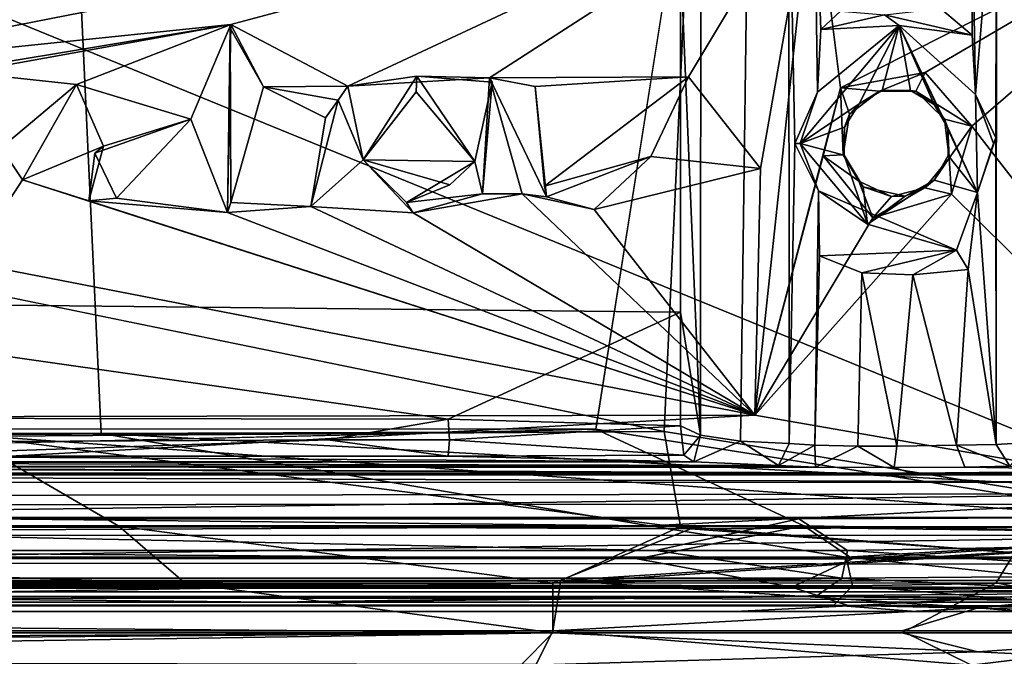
# Model space of a CAD drawing. Header units: millimetres. Extents: x -474 to 3044, y -109 to 1309.
# Tile 101 of 118: x 2707 to 2753, y 1031 to 1061. Entities that reach past the tile are written whole.
import ezdxf

# ---------------------------------------------------------------- set-up
doc = ezdxf.new("R2010")
doc.units = ezdxf.units.MM
doc.layers.add('Layer 01', color=7, linetype='Continuous', true_color=0x000000)

msp = doc.modelspace()

# ---------------------------------------------------------------- linework, layer by layer
at = {"layer": 'Layer 01'}
for points in [[(2765, 1037, 1021), (2765, 1073.006, 1021), (2687.281, 1068.759, 1021)], [(2734.305, 1041.552, 949), (2765, 1036.673, 949), (2765, 1073.199, 948.999), (2738.573, 1068.581, 949)], [(2765, 1036.974, 946), (2737.499, 1041.439, 946), (2738.559, 1064.007, 946), (2765, 1073, 946)], [(2709.857, 1068.569, 1018), (2765, 1072.722, 1018), (2765, 1038.441, 1018), (2711.123, 1041.347, 1018)], [(2738.279, 1063.708, 1011.4), (2739.224, 1069.205, 1010.823), (2739.212, 1041.262, 1010.841)], [(2741.091, 1040.98, 1007.016), (2739.212, 1041.262, 1010.841), (2739.224, 1069.205, 1010.823), (2741.455, 1068.997, 1006.161)], [(2743.634, 1054.931, 999.658), (2743.352, 1069.101, 1000.588), (2744.522, 1069.162, 997.681), (2744.699, 1057.333, 997.42)], [(2744.852, 1060.274, 997.348), (2744.699, 1057.333, 997.42), (2744.522, 1069.162, 997.681)], [(2744.522, 1069.162, 997.681), (2745.775, 1061.134, 996.408), (2744.852, 1060.274, 997.348)], [(2751.9, 1069.176, 997.275), (2751.937, 1060.013, 997.41), (2750.461, 1061.255, 995.996)], [(2751.9, 1069.176, 997.275), (2752.093, 1057.231, 997.44), (2751.937, 1060.013, 997.41)], [(2753.077, 1069.13, 999.416), (2752.093, 1057.231, 997.44), (2751.9, 1069.176, 997.275)], [(2752.093, 1057.231, 997.44), (2753.077, 1069.13, 999.416), (2753.055, 1055.191, 999.365)], [(2753.077, 1069.13, 999.416), (2753.058, 1040.833, 999.373), (2753.055, 1055.191, 999.365)], [(2753.077, 1069.13, 999.416), (2754.946, 1069.009, 1005.082), (2754.594, 1040.921, 1004.073), (2753.058, 1040.833, 999.373)], [(2765, 1037, 1021), (2687.281, 1068.759, 1021), (2704.563, 1041.302, 1021)], [(2743.357, 1040.881, 1000.694), (2741.091, 1040.98, 1007.016), (2741.455, 1068.997, 1006.161), (2743.352, 1069.101, 1000.588)], [(2743.357, 1040.881, 1000.694), (2743.352, 1069.101, 1000.588), (2743.634, 1054.931, 999.658)], [(1606.031, 1041.521, 949), (2738.573, 1068.581, 949), (-165.466, 1068.57, 949)], [(2737.499, 1041.439, 946), (1462.188, 1037.006, 946), (1255.33, 1041.419, 946), (2605.472, 1068.487, 946)], [(1606.031, 1041.521, 949), (2174.355, 1041.634, 949), (2738.573, 1068.581, 949)], [(2709.857, 1068.569, 1018), (2328.779, 1041.341, 1018), (2166.588, 1068.646, 1018)], [(2174.355, 1041.634, 949), (2734.305, 1041.552, 949), (2738.573, 1068.581, 949)], [(2709.857, 1068.569, 1018), (2711.123, 1041.347, 1018), (2328.779, 1041.341, 1018)], [(2605.472, 1068.487, 946), (2738.559, 1064.007, 946), (2737.499, 1041.439, 946)], [(2675.17, 1067.234, 1017.4), (2696.245, 1058.329, 1017.393), (2744.497, 1067.797, 1017.4)], [(2744.497, 1067.797, 1017.4), (2696.245, 1058.329, 1017.393), (2717.201, 1060.501, 1017.388)], [(2722.69, 1057.616, 1017.392), (2744.497, 1067.797, 1017.4), (2717.201, 1060.501, 1017.388)], [(2722.69, 1057.616, 1017.392), (2729.328, 1058.009, 1017.379), (2744.497, 1067.797, 1017.4)], [(2738.647, 1058.06, 1017.317), (2744.497, 1067.797, 1017.4), (2729.328, 1058.009, 1017.379)], [(2742.028, 1053.754, 1017.292), (2744.497, 1067.797, 1017.4), (2738.647, 1058.06, 1017.317)], [(2741.757, 1042.205, 1017.4), (2745.775, 1057.544, 1017.397), (2744.497, 1067.797, 1017.4)], [(2741.757, 1042.205, 1017.4), (2744.497, 1067.797, 1017.4), (2742.028, 1053.754, 1017.292)], [(2744.497, 1067.797, 1017.4), (2745.775, 1057.544, 1017.397), (2765.678, 1067.602, 1017.4)], [(2745.775, 1057.544, 1017.397), (2749.74, 1058.264, 1017.399), (2765.678, 1067.602, 1017.4)], [(2751.922, 1055.75, 1017.4), (2765.678, 1067.602, 1017.4), (2749.74, 1058.264, 1017.399)], [(2765.678, 1067.602, 1017.4), (2751.922, 1055.75, 1017.4), (2765.678, 1038.027, 1017.403)], [(2738.279, 1063.708, 1011.4), (2738.275, 1047.025, 1011.4), (2688.538, 1047.538, 1011.4), (2688.554, 1062.925, 1011.4)], [(2738.275, 1047.025, 1011.4), (2738.279, 1063.708, 1011.4), (2739.212, 1041.262, 1010.841)], [(2747.827, 1060.961, 995.647), (2744.852, 1060.274, 997.348), (2745.775, 1061.134, 996.408)], [(2748.519, 1060.46, 997.427), (2744.852, 1060.274, 997.348), (2747.827, 1060.961, 995.647)], [(2747.827, 1060.961, 995.647), (2750.461, 1061.255, 995.996), (2751.937, 1060.013, 997.41)], [(2751.937, 1060.013, 997.41), (2748.519, 1060.46, 997.427), (2747.827, 1060.961, 995.647)], [(2696.245, 1058.329, 1017.393), (2699.333, 1057.541, 1017.246), (2717.201, 1060.501, 1017.388)], [(2717.201, 1060.501, 1017.388), (2699.333, 1057.541, 1017.246), (2704.736, 1058.251, 1017.372)], [(2709.967, 1057.699, 1017.262), (2717.201, 1060.501, 1017.388), (2704.736, 1058.251, 1017.372)], [(2717.201, 1060.501, 1017.388), (2709.967, 1057.699, 1017.262), (2715.332, 1056.068, 1017.114)], [(2717.201, 1060.501, 1017.388), (2715.332, 1056.068, 1017.114), (2717.05, 1051.699, 1017.407)], [(2717.17, 1060.341, 1016.9), (2717.201, 1060.501, 1017.388), (2717.05, 1051.699, 1017.407)], [(2717.201, 1060.501, 1017.388), (2717.17, 1060.341, 1016.9), (2718.728, 1057.586, 1017.2)], [(2717.201, 1060.501, 1017.388), (2718.728, 1057.586, 1017.2), (2722.69, 1057.616, 1017.392)], [(2744.699, 1057.333, 997.42), (2748.519, 1060.46, 997.427), (2743.886, 1054.93, 997.521)], [(2743.886, 1054.93, 997.521), (2748.519, 1060.46, 997.427), (2746.64, 1056.796, 997.502)], [(2744.852, 1060.274, 997.348), (2748.519, 1060.46, 997.427), (2744.699, 1057.333, 997.42)], [(2746.64, 1056.796, 997.502), (2748.519, 1060.46, 997.427), (2747.727, 1057.42, 997.503)], [(2748.519, 1060.46, 997.427), (2749.048, 1057.411, 997.505), (2747.727, 1057.42, 997.503)], [(2752.093, 1057.231, 997.44), (2748.519, 1060.46, 997.427), (2751.937, 1060.013, 997.41)], [(2749.048, 1057.411, 997.505), (2748.519, 1060.46, 997.427), (2750.164, 1056.755, 997.506)], [(2750.804, 1055.67, 997.508), (2750.164, 1056.755, 997.506), (2748.519, 1060.46, 997.427)], [(2752.186, 1052.635, 997.482), (2748.519, 1060.46, 997.427), (2752.093, 1057.231, 997.44)], [(2750.804, 1055.67, 997.508), (2748.519, 1060.46, 997.427), (2752.186, 1052.635, 997.482)], [(2717.17, 1060.341, 1016.9), (2717.05, 1051.699, 1017.407), (2717.205, 1052.162, 1016.979)], [(2717.205, 1052.162, 1016.979), (2718.728, 1057.586, 1017.2), (2717.17, 1060.341, 1016.9)], [(2704.736, 1058.251, 1017.372), (2706.443, 1054.735, 1017.079), (2709.967, 1057.699, 1017.262)], [(2725.913, 1058.091, 1016.9), (2729.328, 1058.009, 1017.379), (2722.69, 1057.616, 1017.392)], [(2723.408, 1054.172, 1017.202), (2725.913, 1058.091, 1016.9), (2722.69, 1057.616, 1017.392)], [(2723.408, 1054.172, 1017.202), (2725.892, 1057.359, 1017.44), (2725.913, 1058.091, 1016.9)], [(2725.913, 1058.091, 1016.9), (2725.892, 1057.359, 1017.44), (2728.638, 1054.089, 1017.106)], [(2725.913, 1058.091, 1016.9), (2729.451, 1057.797, 1016.908), (2729.328, 1058.009, 1017.379)], [(2729.451, 1057.797, 1016.908), (2725.913, 1058.091, 1016.9), (2728.638, 1054.089, 1017.106)], [(2729.328, 1058.009, 1017.379), (2731.468, 1057.6, 1017.061), (2738.647, 1058.06, 1017.317)], [(2738.647, 1058.06, 1017.317), (2731.468, 1057.6, 1017.061), (2731.905, 1052.933, 1017.42)], [(2738.647, 1058.06, 1017.317), (2731.905, 1052.933, 1017.42), (2736.886, 1054.325, 1017.153)], [(2738.647, 1058.06, 1017.317), (2736.886, 1054.325, 1017.153), (2742.028, 1053.754, 1017.292)], [(2747.597, 1057.377, 1016.438), (2749.74, 1058.264, 1017.399), (2745.775, 1057.544, 1017.397)], [(2747.597, 1057.377, 1016.438), (2749.299, 1057.387, 1016.357), (2749.74, 1058.264, 1017.399)], [(2749.299, 1057.387, 1016.357), (2751.922, 1055.75, 1017.4), (2749.74, 1058.264, 1017.399)], [(2707.441, 1053.222, 1017.344), (2709.967, 1057.699, 1017.262), (2706.443, 1054.735, 1017.079)], [(2709.967, 1057.699, 1017.262), (2707.441, 1053.222, 1017.344), (2711.227, 1054.805, 1017.382)], [(2709.967, 1057.699, 1017.262), (2711.227, 1054.805, 1017.382), (2715.332, 1056.068, 1017.114)], [(2721.629, 1056.137, 1017.4), (2718.728, 1057.586, 1017.2), (2717.205, 1052.162, 1016.979), (2720.956, 1051.976, 1017.331)], [(2722.69, 1057.616, 1017.392), (2718.728, 1057.586, 1017.2), (2722.222, 1056.963, 1016.895)], [(2718.728, 1057.586, 1017.2), (2721.629, 1056.137, 1017.4), (2722.222, 1056.963, 1016.895)], [(2722.69, 1057.616, 1017.392), (2722.222, 1056.963, 1016.895), (2723.408, 1054.172, 1017.202)], [(2729.451, 1057.797, 1016.908), (2728.638, 1054.089, 1017.106), (2728.987, 1052.567, 1017.18)], [(2728.987, 1052.567, 1017.18), (2730.846, 1052.579, 1017.399), (2729.328, 1058.009, 1017.379)], [(2729.328, 1058.009, 1017.379), (2729.451, 1057.797, 1016.908), (2728.987, 1052.567, 1017.18)], [(2731.992, 1052.432, 1016.826), (2731.468, 1057.6, 1017.061), (2729.328, 1058.009, 1017.379)], [(2729.328, 1058.009, 1017.379), (2730.846, 1052.579, 1017.399), (2731.992, 1052.432, 1016.826)], [(2731.468, 1057.6, 1017.061), (2731.992, 1052.432, 1016.826), (2731.905, 1052.933, 1017.42)], [(2725.892, 1057.359, 1017.44), (2723.408, 1054.172, 1017.202), (2728.638, 1054.089, 1017.106)], [(2744.96, 1054.352, 1017.4), (2745.775, 1057.544, 1017.397), (2741.757, 1042.205, 1017.4)], [(2743.634, 1054.931, 999.658), (2744.699, 1057.333, 997.42), (2743.886, 1054.93, 997.521)], [(2745.891, 1054.406, 1016.426), (2745.775, 1057.544, 1017.397), (2744.96, 1054.352, 1017.4)], [(2746.19, 1056.31, 1016.386), (2747.597, 1057.377, 1016.438), (2745.775, 1057.544, 1017.397)], [(2745.891, 1054.406, 1016.426), (2746.19, 1056.31, 1016.386), (2745.775, 1057.544, 1017.397)], [(2747.597, 1057.377, 1016.438), (2746.19, 1056.31, 1016.386), (2746.64, 1056.796, 997.502)], [(2747.597, 1057.377, 1016.438), (2746.64, 1056.796, 997.502), (2747.727, 1057.42, 997.503)], [(2749.299, 1057.387, 1016.357), (2747.597, 1057.377, 1016.438), (2747.727, 1057.42, 997.503)], [(2749.299, 1057.387, 1016.357), (2747.727, 1057.42, 997.503), (2749.048, 1057.411, 997.505)], [(2749.299, 1057.387, 1016.357), (2749.048, 1057.411, 997.505), (2750.164, 1056.755, 997.506)], [(2750.164, 1056.755, 997.506), (2750.643, 1056.076, 1016.424), (2749.299, 1057.387, 1016.357)], [(2749.299, 1057.387, 1016.357), (2750.643, 1056.076, 1016.424), (2751.922, 1055.75, 1017.4)], [(2753.055, 1055.191, 999.365), (2752.945, 1054.927, 997.777), (2752.093, 1057.231, 997.44)], [(2752.945, 1054.927, 997.777), (2752.186, 1052.635, 997.482), (2752.093, 1057.231, 997.44)], [(2722.222, 1056.963, 1016.895), (2720.956, 1051.976, 1017.331), (2723.408, 1054.172, 1017.202)], [(2720.956, 1051.976, 1017.331), (2722.222, 1056.963, 1016.895), (2721.629, 1056.137, 1017.4)], [(2745.956, 1055.697, 997.504), (2743.886, 1054.93, 997.521), (2746.64, 1056.796, 997.502)], [(2746.19, 1056.31, 1016.386), (2745.956, 1055.697, 997.504), (2746.64, 1056.796, 997.502)], [(2750.643, 1056.076, 1016.424), (2750.164, 1056.755, 997.506), (2750.804, 1055.67, 997.508)], [(2745.956, 1055.697, 997.504), (2746.19, 1056.31, 1016.386), (2745.891, 1054.406, 1016.426)], [(2711.227, 1054.805, 1017.382), (2710.821, 1054.481, 1016.887), (2715.332, 1056.068, 1017.114)], [(2710.821, 1054.481, 1016.887), (2711.846, 1052.374, 1017.062), (2715.332, 1056.068, 1017.114)], [(2715.332, 1056.068, 1017.114), (2711.846, 1052.374, 1017.062), (2717.05, 1051.699, 1017.407)], [(2750.856, 1054.243, 1016.471), (2750.643, 1056.076, 1016.424), (2750.804, 1055.67, 997.508)], [(2750.643, 1056.076, 1016.424), (2750.856, 1054.243, 1016.471), (2751.922, 1055.75, 1017.4)], [(2750.856, 1054.243, 1016.471), (2750.975, 1052.555, 1017.4), (2751.922, 1055.75, 1017.4)], [(2750.975, 1052.555, 1017.4), (2765.678, 1038.027, 1017.403), (2751.922, 1055.75, 1017.4)], [(2745.939, 1054.378, 997.503), (2743.886, 1054.93, 997.521), (2745.956, 1055.697, 997.504)], [(2745.891, 1054.406, 1016.426), (2745.939, 1054.378, 997.503), (2745.956, 1055.697, 997.504)], [(2750.856, 1054.243, 1016.471), (2750.804, 1055.67, 997.508), (2750.817, 1054.367, 997.505)], [(2752.186, 1052.635, 997.482), (2750.817, 1054.367, 997.505), (2750.804, 1055.67, 997.508)], [(2744.571, 1040.806, 997.626), (2743.357, 1040.881, 1000.694), (2743.634, 1054.931, 999.658), (2744.733, 1052.707, 997.418)], [(2743.634, 1054.931, 999.658), (2743.886, 1054.93, 997.521), (2744.733, 1052.707, 997.418)], [(2743.886, 1054.93, 997.521), (2745.939, 1054.378, 997.503), (2747.032, 1051.148, 997.516)], [(2743.886, 1054.93, 997.521), (2747.032, 1051.148, 997.516), (2744.733, 1052.707, 997.418)], [(2753.055, 1055.191, 999.365), (2753.058, 1040.833, 999.373), (2752.186, 1052.635, 997.482)], [(2753.055, 1055.191, 999.365), (2752.186, 1052.635, 997.482), (2752.945, 1054.927, 997.777)], [(2706.443, 1054.735, 1017.079), (2704.904, 1049.354, 1017.394), (2707.441, 1053.222, 1017.344)], [(2707.441, 1053.222, 1017.344), (2710.543, 1052.252, 1017.392), (2711.227, 1054.805, 1017.382)], [(2710.543, 1052.252, 1017.392), (2710.821, 1054.481, 1016.887), (2711.227, 1054.805, 1017.382)], [(2710.821, 1054.481, 1016.887), (2710.543, 1052.252, 1017.392), (2711.846, 1052.374, 1017.062)], [(2741.757, 1042.205, 1017.4), (2747.281, 1051.45, 1017.394), (2744.96, 1054.352, 1017.4)], [(2746.623, 1053.171, 1016.381), (2745.891, 1054.406, 1016.426), (2744.96, 1054.352, 1017.4)], [(2746.623, 1053.171, 1016.381), (2744.96, 1054.352, 1017.4), (2747.281, 1051.45, 1017.394)], [(2746.827, 1052.907, 997.5), (2745.939, 1054.378, 997.503), (2745.891, 1054.406, 1016.426), (2746.623, 1053.171, 1016.381)], [(2745.939, 1054.378, 997.503), (2746.827, 1052.907, 997.5), (2747.032, 1051.148, 997.516)], [(2750.856, 1054.243, 1016.471), (2750.817, 1054.367, 997.505), (2750.167, 1053.206, 997.501)], [(2750.167, 1053.206, 997.501), (2750.817, 1054.367, 997.505), (2752.186, 1052.635, 997.482)], [(2720.956, 1051.976, 1017.331), (2725.746, 1051.69, 1017.395), (2723.408, 1054.172, 1017.202)], [(2728.638, 1054.089, 1017.106), (2723.408, 1054.172, 1017.202), (2727.466, 1053.001, 1017.456)], [(2727.466, 1053.001, 1017.456), (2723.408, 1054.172, 1017.202), (2725.436, 1052.17, 1016.801)], [(2725.436, 1052.17, 1016.801), (2723.408, 1054.172, 1017.202), (2725.746, 1051.69, 1017.395)], [(2728.638, 1054.089, 1017.106), (2727.466, 1053.001, 1017.456), (2725.436, 1052.17, 1016.801)], [(2728.638, 1054.089, 1017.106), (2725.436, 1052.17, 1016.801), (2728.987, 1052.567, 1017.18)], [(2736.886, 1054.325, 1017.153), (2731.905, 1052.933, 1017.42), (2731.992, 1052.432, 1016.826)], [(2731.992, 1052.432, 1016.826), (2734.226, 1051.838, 1017.359), (2736.886, 1054.325, 1017.153)], [(2742.028, 1053.754, 1017.292), (2736.886, 1054.325, 1017.153), (2734.226, 1051.838, 1017.359)], [(2750.167, 1053.206, 997.501), (2749.72, 1052.854, 1016.438), (2750.856, 1054.243, 1016.471)], [(2750.856, 1054.243, 1016.471), (2749.72, 1052.854, 1016.438), (2750.975, 1052.555, 1017.4)], [(2742.028, 1053.754, 1017.292), (2734.226, 1051.838, 1017.359), (2741.757, 1042.205, 1017.4)], [(2704.904, 1049.354, 1017.394), (2741.757, 1042.205, 1017.4), (2707.441, 1053.222, 1017.344)], [(2710.543, 1052.252, 1017.392), (2707.441, 1053.222, 1017.344), (2741.757, 1042.205, 1017.4)], [(2746.623, 1053.171, 1016.381), (2748.153, 1052.449, 1016.46), (2746.827, 1052.907, 997.5)], [(2748.153, 1052.449, 1016.46), (2746.623, 1053.171, 1016.381), (2747.281, 1051.45, 1017.394)], [(2752.186, 1052.635, 997.482), (2751.204, 1049.935, 997.356), (2747.032, 1051.148, 997.516), (2750.167, 1053.206, 997.501)], [(2750.167, 1053.206, 997.501), (2747.032, 1051.148, 997.516), (2748.795, 1052.461, 997.503)], [(2749.72, 1052.854, 1016.438), (2750.167, 1053.206, 997.501), (2748.795, 1052.461, 997.503)], [(2728.987, 1052.567, 1017.18), (2725.436, 1052.17, 1016.801), (2725.746, 1051.69, 1017.395)], [(2725.746, 1051.69, 1017.395), (2741.757, 1042.205, 1017.4), (2730.846, 1052.579, 1017.399)], [(2728.987, 1052.567, 1017.18), (2725.746, 1051.69, 1017.395), (2730.846, 1052.579, 1017.399)], [(2730.846, 1052.579, 1017.399), (2741.757, 1042.205, 1017.4), (2734.226, 1051.838, 1017.359)], [(2731.992, 1052.432, 1016.826), (2730.846, 1052.579, 1017.399), (2734.226, 1051.838, 1017.359)], [(2741.757, 1042.205, 1017.4), (2765.678, 1038.027, 1017.403), (2750.975, 1052.555, 1017.4)], [(2741.757, 1042.205, 1017.4), (2750.975, 1052.555, 1017.4), (2747.281, 1051.45, 1017.394)], [(2744.786, 1049.672, 997.272), (2744.571, 1040.806, 997.626), (2744.733, 1052.707, 997.418)], [(2744.733, 1052.707, 997.418), (2751.204, 1049.935, 997.356), (2744.786, 1049.672, 997.272)], [(2751.204, 1049.935, 997.356), (2744.733, 1052.707, 997.418), (2747.032, 1051.148, 997.516)], [(2748.795, 1052.461, 997.503), (2746.827, 1052.907, 997.5), (2748.153, 1052.449, 1016.46)], [(2748.795, 1052.461, 997.503), (2747.032, 1051.148, 997.516), (2746.827, 1052.907, 997.5)], [(2749.72, 1052.854, 1016.438), (2748.153, 1052.449, 1016.46), (2747.281, 1051.45, 1017.394)], [(2749.72, 1052.854, 1016.438), (2747.281, 1051.45, 1017.394), (2750.975, 1052.555, 1017.4)], [(2748.795, 1052.461, 997.503), (2748.153, 1052.449, 1016.46), (2749.72, 1052.854, 1016.438)], [(2752.186, 1052.635, 997.482), (2751.758, 1049.021, 996.99), (2751.204, 1049.935, 997.356)], [(2753.058, 1040.833, 999.373), (2751.758, 1049.021, 996.99), (2752.186, 1052.635, 997.482)], [(2711.846, 1052.374, 1017.062), (2710.543, 1052.252, 1017.392), (2717.05, 1051.699, 1017.407)], [(2710.543, 1052.252, 1017.392), (2741.757, 1042.205, 1017.4), (2717.05, 1051.699, 1017.407)], [(2720.956, 1051.976, 1017.331), (2717.205, 1052.162, 1016.979), (2717.05, 1051.699, 1017.407)], [(2741.757, 1042.205, 1017.4), (2720.956, 1051.976, 1017.331), (2717.05, 1051.699, 1017.407)], [(2741.757, 1042.205, 1017.4), (2725.746, 1051.69, 1017.395), (2720.956, 1051.976, 1017.331)], [(2746.768, 1048.877, 995.89), (2744.786, 1049.672, 997.272), (2751.204, 1049.935, 997.356)], [(2751.204, 1049.935, 997.356), (2749.159, 1048.786, 995.637), (2746.768, 1048.877, 995.89)], [(2749.159, 1048.786, 995.637), (2751.204, 1049.935, 997.356), (2751.758, 1049.021, 996.99)], [(2741.757, 1042.205, 1017.4), (2704.904, 1049.354, 1017.394), (2673.259, 1042.085, 1017.4)], [(2746.583, 1040.756, 996.008), (2744.571, 1040.806, 997.626), (2744.786, 1049.672, 997.272), (2746.768, 1048.877, 995.89)], [(2746.583, 1040.756, 996.008), (2746.768, 1048.877, 995.89), (2748.405, 1040.747, 995.625)], [(2748.405, 1040.747, 995.625), (2746.768, 1048.877, 995.89), (2749.159, 1048.786, 995.637)], [(2751.758, 1049.021, 996.99), (2751.206, 1040.804, 996.428), (2749.159, 1048.786, 995.637)], [(2751.758, 1049.021, 996.99), (2753.058, 1040.833, 999.373), (2751.206, 1040.804, 996.428)], [(2749.159, 1048.786, 995.637), (2751.206, 1040.804, 996.428), (2748.405, 1040.747, 995.625)], [(2688.538, 1047.538, 1011.4), (2727.381, 1042.017, 1011.4), (2688.586, 1042.076, 1011.403)], [(2738.275, 1047.025, 1011.4), (2727.381, 1042.017, 1011.4), (2688.538, 1047.538, 1011.4)], [(2738.275, 1047.025, 1011.4), (2738.272, 1041.701, 1011.419), (2727.381, 1042.017, 1011.4)], [(2738.272, 1041.701, 1011.419), (2738.275, 1047.025, 1011.4), (2739.212, 1041.262, 1010.841)], [(2665.426, 1038.007, 1017.402), (2765.678, 1038.027, 1017.403), (2741.757, 1042.205, 1017.4)], [(2673.259, 1042.085, 1017.4), (2665.426, 1038.007, 1017.402), (2741.757, 1042.205, 1017.4)], [(2688.497, 1040.884, 1011.063), (2688.586, 1042.076, 1011.403), (2727.381, 1042.017, 1011.4), (2721.74, 1041.043, 1011.145)], [(2721.74, 1041.043, 1011.145), (2727.381, 1042.017, 1011.4), (2727.451, 1041.046, 1011.146)], [(2727.451, 1041.046, 1011.146), (2727.381, 1042.017, 1011.4), (2738.272, 1041.701, 1011.419)], [(1462.188, 1037.006, 946), (2737.499, 1041.439, 946), (1756.735, 1037.022, 945.998)], [(2737.499, 1041.439, 946), (2122.22, 1037.024, 945.998), (1756.735, 1037.022, 945.998)], [(2122.22, 1037.024, 945.998), (2737.499, 1041.439, 946), (2738.279, 1036.994, 946.001)], [(2174.355, 1041.634, 949), (2541.961, 1037.016, 948.999), (2734.305, 1041.552, 949)], [(2744.053, 1037.012, 949), (2734.305, 1041.552, 949), (2541.961, 1037.016, 948.999)], [(2738.432, 1040.335, 1010.569), (2727.451, 1041.046, 1011.146), (2738.272, 1041.701, 1011.419)], [(2734.305, 1041.552, 949), (2744.053, 1037.012, 949), (2765, 1036.673, 949)], [(2738.279, 1036.994, 946.001), (2737.499, 1041.439, 946), (2765, 1036.974, 946)], [(2738.272, 1041.701, 1011.419), (2739.212, 1041.262, 1010.841), (2738.432, 1040.335, 1010.569)], [(2328.779, 1041.341, 1018), (2736.819, 1037.025, 1018.001), (2309.89, 1037, 1018)], [(2736.819, 1037.025, 1018.001), (2328.779, 1041.341, 1018), (2711.123, 1041.347, 1018)], [(2711.954, 1037.005, 1021), (2704.563, 1041.302, 1021), (2632.055, 1036.997, 1021)], [(2688.497, 1040.884, 1011.063), (2721.74, 1041.043, 1011.145), (2699.445, 1040.279, 1010.382)], [(2721.74, 1041.043, 1011.145), (2727.39, 1040.277, 1010.379), (2699.445, 1040.279, 1010.382)], [(2704.563, 1041.302, 1021), (2738.754, 1036.884, 1020.999), (2765, 1037, 1021)], [(2704.563, 1041.302, 1021), (2711.954, 1037.005, 1021), (2738.754, 1036.884, 1020.999)], [(2736.819, 1037.025, 1018.001), (2711.123, 1041.347, 1018), (2765, 1038.441, 1018)], [(2721.74, 1041.043, 1011.145), (2727.451, 1041.046, 1011.146), (2727.39, 1040.277, 1010.379)], [(2727.451, 1041.046, 1011.146), (2738.432, 1040.335, 1010.569), (2727.39, 1040.277, 1010.379)], [(2738.432, 1040.335, 1010.569), (2739.212, 1041.262, 1010.841), (2738.899, 1040.017, 1009.402)], [(2738.899, 1040.017, 1009.402), (2739.212, 1041.262, 1010.841), (2741.091, 1040.98, 1007.016)], [(2738.899, 1040.017, 1009.402), (2741.091, 1040.98, 1007.016), (2742.865, 1039.84, 999.579)], [(2742.865, 1039.84, 999.579), (2741.091, 1040.98, 1007.016), (2743.357, 1040.881, 1000.694)], [(2742.865, 1039.84, 999.579), (2743.357, 1040.881, 1000.694), (2744.571, 1040.806, 997.626)], [(2742.865, 1039.84, 999.579), (2744.571, 1040.806, 997.626), (2744.596, 1039.772, 995.967)], [(2744.596, 1039.772, 995.967), (2744.571, 1040.806, 997.626), (2746.583, 1040.756, 996.008)], [(2746.583, 1040.756, 996.008), (2748.285, 1039.745, 994.545), (2744.596, 1039.772, 995.967)], [(2746.583, 1040.756, 996.008), (2748.405, 1040.747, 995.625), (2748.285, 1039.745, 994.545)], [(2751.206, 1040.804, 996.428), (2751.592, 1039.765, 995.527), (2748.285, 1039.745, 994.545), (2748.405, 1040.747, 995.625)], [(2751.206, 1040.804, 996.428), (2753.058, 1040.833, 999.373), (2753.712, 1039.814, 998.268)], [(2751.592, 1039.765, 995.527), (2751.206, 1040.804, 996.428), (2753.712, 1039.814, 998.268)], [(2753.058, 1040.833, 999.373), (2754.594, 1040.921, 1004.073), (2753.712, 1039.814, 998.268)], [(2699.445, 1040.279, 1010.382), (2738.899, 1040.017, 1009.402), (2688.208, 1040.011, 1009.315)], [(2727.39, 1040.277, 1010.379), (2738.899, 1040.017, 1009.402), (2699.445, 1040.279, 1010.382)], [(2727.39, 1040.277, 1010.379), (2738.432, 1040.335, 1010.569), (2738.899, 1040.017, 1009.402)], [(2678.493, 1039.747, 994.617), (2682.162, 1039.777, 996.232), (2749.098, 1039.49, 980.738)], [(2678.841, 1039.49, 980.755), (2678.493, 1039.747, 994.617), (2749.098, 1039.49, 980.738)], [(2742.865, 1039.84, 999.579), (2682.162, 1039.777, 996.232), (2686.625, 1039.964, 1006.418)], [(2682.162, 1039.777, 996.232), (2742.865, 1039.84, 999.579), (2744.596, 1039.772, 995.967)], [(2744.596, 1039.772, 995.967), (2748.285, 1039.745, 994.545), (2682.162, 1039.777, 996.232)], [(2749.098, 1039.49, 980.738), (2682.162, 1039.777, 996.232), (2748.285, 1039.745, 994.545)], [(2686.625, 1039.964, 1006.418), (2738.899, 1040.017, 1009.402), (2742.865, 1039.84, 999.579)], [(2688.208, 1040.011, 1009.315), (2738.899, 1040.017, 1009.402), (2686.625, 1039.964, 1006.418)], [(2749.098, 1039.49, 980.738), (2748.285, 1039.745, 994.545), (2751.592, 1039.765, 995.527), (2761.802, 1039.607, 987.08)], [(2761.575, 1039.407, 976.487), (2749.098, 1039.49, 980.738), (2761.802, 1039.607, 987.08)], [(2753.712, 1039.814, 998.268), (2761.802, 1039.607, 987.08), (2751.592, 1039.765, 995.527)], [(2761.575, 1039.407, 976.487), (2665.223, 1039.41, 976.481), (2749.098, 1039.49, 980.738)], [(2678.841, 1039.49, 980.755), (2749.098, 1039.49, 980.738), (2665.223, 1039.41, 976.481)], [(2761.575, 1039.407, 976.487), (2761.241, 1039.065, 975.448), (2665.223, 1039.41, 976.481)], [(2665.715, 1039.043, 975.444), (2665.223, 1039.41, 976.481), (2761.241, 1039.065, 975.448)], [(2665.715, 1039.043, 975.444), (2761.241, 1039.065, 975.448), (2761.384, 1038.524, 974.928), (2683.461, 1038.421, 974.873)], [(2761.384, 1038.524, 974.928), (2679.258, 1037.416, 974.603), (2683.461, 1038.421, 974.873)], [(2761.384, 1038.524, 974.928), (2763.632, 1037.418, 974.592), (2679.258, 1037.416, 974.603)], [(2765, 1038.441, 1018), (2764.999, 1036.677, 1018.001), (2736.819, 1037.025, 1018.001)], [(2765.671, 1036.567, 1017.132), (2765.678, 1038.027, 1017.403), (2665.426, 1038.007, 1017.402), (2672.252, 1036.587, 1017.153)], [(2743.82, 1037.344, 974.606), (2665.371, 1037.326, 974.581), (2763.632, 1037.418, 974.592)], [(2679.258, 1037.416, 974.603), (2763.632, 1037.418, 974.592), (2665.371, 1037.326, 974.581)], [(2737.112, 1035.871, 974.89), (2665.371, 1037.326, 974.581), (2743.82, 1037.344, 974.606)], [(2665.371, 1037.326, 974.581), (2737.112, 1035.871, 974.89), (2683.252, 1035.863, 974.894)], [(2737.112, 1035.871, 974.89), (2743.82, 1037.344, 974.606), (2746.103, 1035.871, 974.89)], [(2764.12, 1036.185, 974.745), (2746.103, 1035.871, 974.89), (2743.82, 1037.344, 974.606), (2763.632, 1037.418, 974.592)], [(2233.142, 1034.455, 946.479), (2122.22, 1037.024, 945.998), (2738.279, 1036.994, 946.001)], [(2159.159, 1035.546, 1017.727), (2736.819, 1037.025, 1018.001), (2746.04, 1035.547, 1017.727)], [(2159.159, 1035.546, 1017.727), (2309.89, 1037, 1018), (2736.819, 1037.025, 1018.001)], [(2233.142, 1034.455, 946.479), (2738.279, 1036.994, 946.001), (2732.661, 1034.457, 946.478)], [(2632.055, 1036.997, 1021), (2467.01, 1034.34, 1020.475), (2715.053, 1034.341, 1020.475)], [(2541.961, 1037.016, 948.999), (2496.231, 1035.483, 949.299), (2736.244, 1035.48, 949.3)], [(2541.961, 1037.016, 948.999), (2736.244, 1035.48, 949.3), (2744.053, 1037.012, 949)], [(2632.055, 1036.997, 1021), (2715.053, 1034.341, 1020.475), (2711.954, 1037.005, 1021)], [(2711.954, 1037.005, 1021), (2715.053, 1034.341, 1020.475), (2732.293, 1034.341, 1020.475)], [(2711.954, 1037.005, 1021), (2732.293, 1034.341, 1020.475), (2738.754, 1036.884, 1020.999)], [(2753.929, 1035.757, 1020.905), (2738.754, 1036.884, 1020.999), (2732.293, 1034.341, 1020.475)], [(2738.279, 1036.994, 946.001), (2753.591, 1035.783, 946.091), (2732.661, 1034.457, 946.478)], [(2744.053, 1037.012, 949), (2736.244, 1035.48, 949.3), (2746.325, 1035.48, 949.3)], [(2764.999, 1036.677, 1018.001), (2746.04, 1035.547, 1017.727), (2736.819, 1037.025, 1018.001)], [(2765, 1036.974, 946), (2753.591, 1035.783, 946.091), (2738.279, 1036.994, 946.001)], [(2753.929, 1035.757, 1020.905), (2765, 1037, 1021), (2738.754, 1036.884, 1020.999)], [(2765, 1036.673, 949), (2744.053, 1037.012, 949), (2746.325, 1035.48, 949.3)], [(2765.671, 1036.567, 1017.132), (2672.252, 1036.587, 1017.153), (2681.455, 1035.282, 1016.305)], [(2765.671, 1036.567, 1017.132), (2681.455, 1035.282, 1016.305), (2765.654, 1035.224, 1016.258)], [(2746.04, 1035.547, 1017.727), (2764.999, 1036.677, 1018.001), (2765, 1035.55, 1017.728)], [(2746.325, 1035.48, 949.3), (2758.861, 1035.487, 949.296), (2765, 1036.673, 949)], [(2764.046, 1034.716, 975.59), (2746.103, 1035.871, 974.89), (2764.12, 1036.185, 974.745)], [(-176.328, 1034.142, 950.201), (2743.484, 1034.142, 950.201), (1683.854, 1035.482, 949.299)], [(1134.051, 1035.545, 1017.726), (2746.325, 1034.201, 1016.858), (-176.077, 1034.201, 1016.858)], [(1134.051, 1035.545, 1017.726), (2159.159, 1035.546, 1017.727), (2746.325, 1034.201, 1016.858)], [(2743.484, 1034.142, 950.201), (2284.968, 1035.48, 949.3), (1683.854, 1035.482, 949.299)], [(2159.159, 1035.546, 1017.727), (2746.04, 1035.547, 1017.727), (2746.325, 1034.201, 1016.858)], [(2743.484, 1034.142, 950.201), (2496.231, 1035.483, 949.299), (2284.968, 1035.48, 949.3)], [(2743.484, 1034.142, 950.201), (2736.244, 1035.48, 949.3), (2496.231, 1035.483, 949.299)], [(2683.252, 1035.863, 974.894), (2737.112, 1035.871, 974.89), (2745.838, 1034.567, 975.765), (2692.153, 1034.565, 975.766)], [(2732.293, 1034.341, 1020.475), (2753.059, 1034.349, 1020.48), (2753.929, 1035.757, 1020.905)], [(2753.591, 1035.783, 946.091), (2765, 1034.459, 946.477), (2732.661, 1034.457, 946.478)], [(2743.484, 1034.142, 950.201), (2746.325, 1035.48, 949.3), (2736.244, 1035.48, 949.3)], [(2745.838, 1034.567, 975.765), (2737.112, 1035.871, 974.89), (2746.103, 1035.871, 974.89)], [(2758.861, 1035.487, 949.296), (2746.325, 1035.48, 949.3), (2743.484, 1034.142, 950.201), (2757.633, 1033.905, 950.398)], [(2746.103, 1035.871, 974.89), (2764.046, 1034.716, 975.59), (2745.838, 1034.567, 975.765)], [(2757.479, 1034.396, 1017.094), (2746.04, 1035.547, 1017.727), (2765, 1035.55, 1017.728)], [(2746.04, 1035.547, 1017.727), (2757.479, 1034.396, 1017.094), (2746.325, 1034.201, 1016.858)], [(2753.059, 1034.349, 1020.48), (2765, 1034.341, 1020.475), (2753.929, 1035.757, 1020.905)], [(2675.59, 1034.386, 1015.012), (2765.637, 1034.457, 1015.138), (2765.654, 1035.224, 1016.258), (2681.455, 1035.282, 1016.305)], [(2692.479, 1033.708, 977.097), (2692.153, 1034.565, 975.766), (2745.838, 1034.567, 975.765)], [(2744.615, 1033.71, 977.094), (2692.479, 1033.708, 977.097), (2745.838, 1034.567, 975.765)], [(2745.838, 1034.567, 975.765), (2764.159, 1033.644, 977.114), (2744.615, 1033.71, 977.094)], [(2764.159, 1033.644, 977.114), (2745.838, 1034.567, 975.765), (2764.046, 1034.716, 975.59)], [(962.893, 1033.275, 951.544), (2743.484, 1034.142, 950.201), (-176.328, 1034.142, 950.201)], [(-176.077, 1034.201, 1016.858), (2746.325, 1034.201, 1016.858), (-166.599, 1033.3, 1015.519)], [(2746.325, 1034.201, 1016.858), (1624.657, 1033.3, 1015.52), (-166.599, 1033.3, 1015.519)], [(962.893, 1033.275, 951.544), (1411.6, 1033.272, 951.55), (2743.484, 1034.142, 950.201)], [(1411.6, 1033.272, 951.55), (2746.169, 1033.274, 951.544), (2743.484, 1034.142, 950.201)], [(2746.325, 1034.201, 1016.858), (2173.576, 1033.3, 1015.519), (1624.657, 1033.3, 1015.52)], [(2732.661, 1034.457, 946.478), (2732.291, 1032.102, 947.999), (1879.97, 1032.102, 947.999)], [(2233.142, 1034.455, 946.479), (2732.661, 1034.457, 946.478), (1879.97, 1032.102, 947.999)], [(2746.325, 1034.201, 1016.858), (2745.462, 1033.3, 1015.52), (2173.576, 1033.3, 1015.519)], [(2288.778, 1031.999, 1018.898), (2732.292, 1031.999, 1018.898), (2467.01, 1034.34, 1020.475)], [(2732.292, 1031.999, 1018.898), (2715.053, 1034.341, 1020.475), (2467.01, 1034.34, 1020.475)], [(2673.171, 1034.094, 1013.603), (2765.609, 1034.097, 1013.676), (2675.59, 1034.386, 1015.012)], [(2673.171, 1034.094, 1013.603), (2677.988, 1033.935, 1004.998), (2765.456, 1033.929, 1004.679), (2765.609, 1034.097, 1013.676)], [(2675.59, 1034.386, 1015.012), (2765.609, 1034.097, 1013.676), (2765.637, 1034.457, 1015.138)], [(2732.292, 1031.999, 1018.898), (2732.293, 1034.341, 1020.475), (2715.053, 1034.341, 1020.475)], [(2732.661, 1034.457, 946.478), (2752.215, 1033.182, 947.114), (2732.291, 1032.102, 947.999)], [(2753.059, 1034.349, 1020.48), (2732.293, 1034.341, 1020.475), (2732.292, 1031.999, 1018.898), (2748.646, 1031.999, 1018.898)], [(2752.215, 1033.182, 947.114), (2732.661, 1034.457, 946.478), (2765, 1034.459, 946.477)], [(2746.169, 1033.274, 951.544), (2757.633, 1033.905, 950.398), (2743.484, 1034.142, 950.201)], [(2746.325, 1034.201, 1016.858), (2757.646, 1033.253, 1015.438), (2745.462, 1033.3, 1015.52)], [(2746.325, 1034.201, 1016.858), (2757.479, 1034.396, 1017.094), (2757.646, 1033.253, 1015.438)], [(2753.059, 1034.349, 1020.48), (2748.646, 1031.999, 1018.898), (2765, 1032.003, 1018.901)], [(2765, 1032.099, 948.003), (2752.215, 1033.182, 947.114), (2765, 1034.459, 946.477)], [(2753.059, 1034.349, 1020.48), (2765, 1032.003, 1018.901), (2765, 1034.341, 1020.475)], [(2665.257, 1033.815, 998.538), (2731.945, 1033.628, 988.375), (2765.456, 1033.929, 1004.679), (2677.988, 1033.935, 1004.998)], [(2665.257, 1033.815, 998.538), (2677.899, 1033.611, 987.463), (2731.945, 1033.628, 988.375)], [(2676.072, 1033.447, 978.621), (2692.479, 1033.708, 977.097), (2719.253, 1033.447, 978.561)], [(2676.072, 1033.447, 978.621), (2719.253, 1033.447, 978.561), (2731.945, 1033.628, 988.375), (2677.899, 1033.611, 987.463)], [(2744.615, 1033.71, 977.094), (2719.253, 1033.447, 978.561), (2692.479, 1033.708, 977.097)], [(2719.253, 1033.447, 978.561), (2744.615, 1033.71, 977.094), (2763.929, 1033.443, 978.429)], [(2719.253, 1033.447, 978.561), (2763.929, 1033.443, 978.429), (2765.046, 1033.499, 981.4), (2731.945, 1033.628, 988.375)], [(2731.945, 1033.628, 988.375), (2765.046, 1033.499, 981.4), (2765.456, 1033.929, 1004.679)], [(2744.615, 1033.71, 977.094), (2764.159, 1033.644, 977.114), (2763.929, 1033.443, 978.429)], [(2757.633, 1033.905, 950.398), (2746.169, 1033.274, 951.544), (2764.999, 1033.149, 951.813)], [(1411.6, 1033.272, 951.55), (910.884, 1032.999, 953.021), (2740.818, 1032.999, 953.032)], [(1411.6, 1033.272, 951.55), (2740.818, 1032.999, 953.032), (2746.169, 1033.274, 951.544)], [(2055.126, 1033, 1013.994), (2173.576, 1033.3, 1015.519), (2749.294, 1033, 1013.995)], [(2749.294, 1033, 1013.995), (2173.576, 1033.3, 1015.519), (2745.462, 1033.3, 1015.52)], [(2732.291, 1032.102, 947.999), (2752.215, 1033.182, 947.114), (2748.646, 1032.102, 947.999)], [(2740.818, 1032.999, 953.032), (2765, 1033, 953), (2764.999, 1033.149, 951.813), (2746.169, 1033.274, 951.544)], [(2749.294, 1033, 1013.995), (2745.462, 1033.3, 1015.52), (2758.026, 1033.044, 1014.661)], [(2745.462, 1033.3, 1015.52), (2757.646, 1033.253, 1015.438), (2758.026, 1033.044, 1014.661)], [(2752.215, 1033.182, 947.114), (2765, 1032.099, 948.003), (2748.646, 1032.102, 947.999)], [(1637.513, 1033, 1010.098), (2743.691, 1033, 956.919), (-172.754, 1033, 956.717)], [(2743.691, 1033, 956.919), (910.884, 1032.999, 953.021), (-172.754, 1033, 956.717)], [(2743.691, 1033, 956.919), (2740.818, 1032.999, 953.032), (910.884, 1032.999, 953.021)], [(1637.513, 1033, 1010.098), (2033.742, 1033, 1010.18), (2743.691, 1033, 956.919)], [(2033.742, 1033, 1010.18), (2742.075, 1033, 1010.266), (2743.691, 1033, 956.919)], [(2033.742, 1033, 1010.18), (2055.126, 1033, 1013.994), (2749.294, 1033, 1013.995), (2742.075, 1033, 1010.266)], [(2743.691, 1033, 956.919), (2765, 1033, 953), (2740.818, 1032.999, 953.032)], [(2742.075, 1033, 1010.266), (2765, 1033, 1014.02), (2765, 1033, 953), (2743.691, 1033, 956.919)], [(2749.294, 1033, 1013.995), (2765, 1033, 1014.02), (2742.075, 1033, 1010.266)], [(2749.294, 1033, 1013.995), (2758.026, 1033.044, 1014.661), (2765, 1033, 1014.02)], [(1879.97, 1032.102, 947.999), (2731.512, 1030.525, 950.341), (1829.459, 1030.525, 950.34)], [(1879.97, 1032.102, 947.999), (2732.291, 1032.102, 947.999), (2731.512, 1030.525, 950.341)], [(2432.053, 1030.479, 1016.545), (2732.292, 1031.999, 1018.898), (2288.778, 1031.999, 1018.898)], [(2432.053, 1030.479, 1016.545), (2536.912, 1030.479, 1016.544), (2732.292, 1031.999, 1018.898)], [(2536.912, 1030.479, 1016.544), (2630.666, 1030.479, 1016.544), (2732.292, 1031.999, 1018.898)], [(2630.666, 1030.479, 1016.544), (2730.774, 1030.479, 1016.543), (2732.292, 1031.999, 1018.898)], [(2730.774, 1030.479, 1016.543), (2752.21, 1031.114, 1017.818), (2732.292, 1031.999, 1018.898)], [(2732.291, 1032.102, 947.999), (2751.913, 1030.486, 950.407), (2731.512, 1030.525, 950.341)], [(2732.291, 1032.102, 947.999), (2748.646, 1032.102, 947.999), (2751.913, 1030.486, 950.407)], [(2732.292, 1031.999, 1018.898), (2752.21, 1031.114, 1017.818), (2748.646, 1031.999, 1018.898)], [(2751.913, 1030.486, 950.407), (2748.646, 1032.102, 947.999), (2765, 1032.099, 948.003)], [(2752.21, 1031.114, 1017.818), (2765, 1032.003, 1018.901), (2748.646, 1031.999, 1018.898)], [(2751.913, 1030.486, 950.407), (2765, 1032.099, 948.003), (2765, 1030.525, 950.341)], [(2765, 1030.477, 1016.541), (2765, 1032.003, 1018.901), (2752.21, 1031.114, 1017.818)], [(2752.21, 1031.114, 1017.818), (2730.774, 1030.479, 1016.543), (2765, 1030.477, 1016.541)]]:
    msp.add_3dface(points, dxfattribs=at)

doc.saveas('drawing.dxf')
